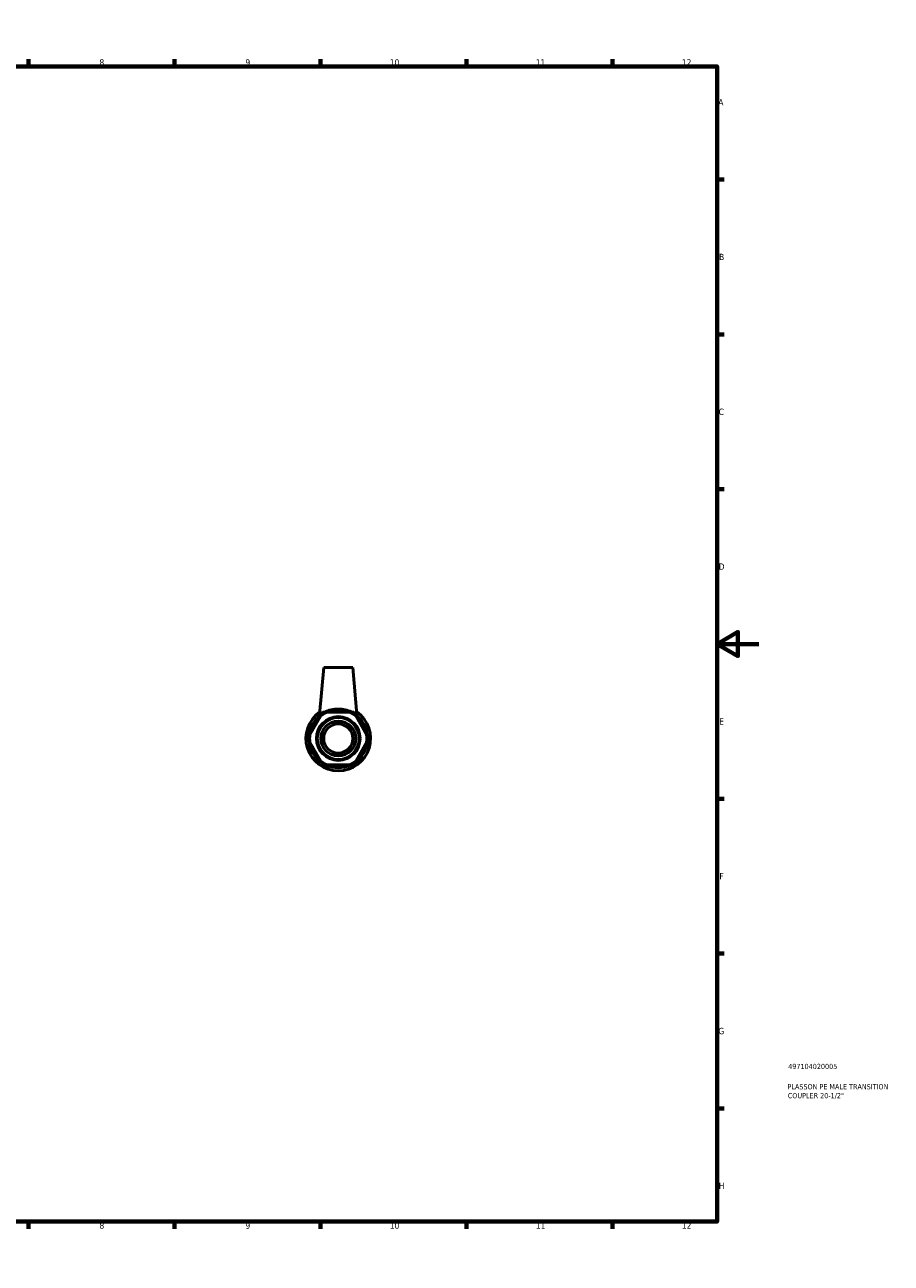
# Model space of a CAD drawing. Header units: millimetres. Extents: x -4 to 905, y -189 to 594.
# Tile 3 of 3: x 489 to 905, y 0 to 594. Entities that reach past the tile are written whole.
import ezdxf

# ---------------------------------------------------------------- set-up
doc = ezdxf.new("R2010")
doc.units = ezdxf.units.MM
for name, color, linetype, lineweight in [('Border (ANSI)', 7, 'Continuous', 70), ('Title (ISO)', 7, 'Continuous', 50), ('Visible (ANSI)', 7, 'Continuous', 50)]:
    doc.layers.add(name, color=color, linetype=linetype, lineweight=lineweight)
doc.styles.add('Note Text (ANSI)', font='tahoma.ttf')
doc.styles.add('Note Text (ISO)', font='tahoma.ttf')

# ---------------------------------------------------------------- blocks, each defined once
blk = doc.blocks.new('Borders Default Border')
at = {"layer": 'Border (ANSI)'}
for p, q in [((70.08, 574), (70.08, 577.45)), ((140.17, 574), (140.17, 577.45)), ((210.25, 574), (210.25, 577.45)), ((280.33, 574), (280.33, 577.45)), ((350.42, 574), (350.42, 577.45)), ((490.58, 574), (490.58, 577.45)), ((560.67, 574), (560.67, 577.45)), ((630.75, 574), (630.75, 577.45)), ((700.83, 574), (700.83, 577.45)), ((770.92, 574), (770.92, 577.45)), ((20, 519.75), (16.55, 519.75)), ((821, 519.75), (824.45, 519.75)), ((20, 445.5), (16.55, 445.5)), ((821, 445.5), (824.45, 445.5)), ((20, 371.25), (16.55, 371.25)), ((821, 371.25), (824.45, 371.25)), ((20, 222.75), (16.55, 222.75)), ((821, 222.75), (824.45, 222.75)), ((20, 148.5), (16.55, 148.5)), ((821, 148.5), (824.45, 148.5)), ((20, 74.25), (16.55, 74.25)), ((821, 74.25), (824.45, 74.25)), ((70.08, 20), (70.08, 16.55)), ((140.17, 20), (140.17, 16.55)), ((210.25, 20), (210.25, 16.55)), ((280.33, 20), (280.33, 16.55)), ((350.42, 20), (350.42, 16.55)), ((490.58, 20), (490.58, 16.55)), ((560.67, 20), (560.67, 16.55)), ((630.75, 20), (630.75, 16.55)), ((700.83, 20), (700.83, 16.55)), ((770.92, 20), (770.92, 16.55))]:
    blk.add_line(p, q, dxfattribs=at)
at = {"layer": 'Border (ANSI)', "flags": 128}
for points in [[(420.5, 594), (420.5, 574), (414.73, 584), (426.27, 584), (420.5, 574)], [(20, 20), (20, 574), (821, 574), (821, 20), (20, 20)], [(0, 297), (20, 297), (10, 302.77), (10, 291.23), (20, 297)], [(841, 297), (821, 297), (831, 302.77), (831, 291.23), (821, 297)], [(420.5, 0), (420.5, 20), (414.73, 10), (426.27, 10), (420.5, 20)]]:
    blk.add_lwpolyline(points, dxfattribs=at)
at = {"layer": 'Border (ANSI)', "attachment_point": 7, "style": 'Note Text (ANSI)'}
for s, insert, char_height in [('1', (34.35, 574.4), 3.05), ('2', (104.2, 574.4), 3.05), ('3', (174.26, 574.34), 3.05), ('4', (244.23, 574.4), 3.05), ('5', (314.48, 574.34), 3.05), ('6', (384.49, 574.34), 3.05), ('7', (454.6, 574.4), 3.05), ('8', (524.63, 574.33), 3.05), ('9', (594.7, 574.34), 3.05), ('10', (663.96, 574.34), 3.048), ('11', (734.04, 574.4), 3.048), ('12', (804.13, 574.4), 3.048), ('A', (16.78, 555.35), 3.05), ('A', (821.63, 555.35), 3.05), ('B', (17.15, 481.1), 3.05), ('B', (821.99, 481.1), 3.05), ('C', (16.95, 406.8), 3.05), ('C', (821.8, 406.8), 3.05), ('D', (16.96, 332.6), 3.05), ('D', (821.81, 332.6), 3.05), ('E', (17.21, 258.35), 3.05), ('E', (822.05, 258.35), 3.05), ('F', (17.29, 184.1), 3.05), ('F', (822.14, 184.1), 3.05), ('G', (16.81, 109.79), 3.05), ('G', (821.66, 109.79), 3.05), ('H', (16.97, 35.6), 3.05), ('H', (821.81, 35.6), 3.05), ('1', (34.35, 16.55), 3.05), ('2', (104.2, 16.55), 3.05), ('3', (174.26, 16.49), 3.05), ('4', (244.23, 16.55), 3.05), ('5', (314.48, 16.49), 3.05), ('6', (384.49, 16.49), 3.05), ('7', (454.6, 16.55), 3.05), ('8', (524.63, 16.48), 3.05), ('9', (594.7, 16.49), 3.05), ('10', (663.96, 16.49), 3.048), ('11', (734.04, 16.55), 3.048), ('12', (804.13, 16.55), 3.048)]:
    blk.add_mtext(s, dxfattribs=dict(at, insert=insert, char_height=char_height))
blk = doc.blocks.new('Title Blocks ISO')
at = {"layer": 'Title (ISO)', "color": 232, "true_color": 0xca0064, "style": 'Note Text (ISO)'}
for tag, p in [('PART_NUMBER_001', (34.16, 73.13)), ('DESCRIPTION_001', (33.84, 63.4)), ('DESCRIPTION_002', (33.98, 59.12))]:
    blk.add_attdef(tag, p, '', height=2.5, dxfattribs=at)

msp = doc.modelspace()

# ---------------------------------------------------------------- linework, layer by layer
at = {"layer": 'Visible (ANSI)'}
for p, q in [((632.235, 285.677), (630.274, 263.264)), ((632.235, 285.677), (646.235, 285.677)), ((646.235, 285.677), (648.196, 263.264)), ((630.85, 262.56), (625.618, 253.498)), ((644.467, 264.381), (634.003, 264.381)), ((652.852, 253.498), (647.62, 262.56)), ((625.618, 249.857), (630.85, 240.795)), ((647.62, 240.795), (652.852, 249.857)), ((634.003, 238.974), (644.467, 238.974))]:
    msp.add_line(p, q, dxfattribs=at)
for radius in [10.477, 10.058, 8.382, 7]:
    msp.add_circle((639.235, 251.677), radius, dxfattribs=at)
for radius, start, end in [(15.5, 124.872005, 55.127995), (14.007, 125.085566, 174.914434), (13.739, 112.384477, 127.615523), (14.007, 65.085566, 114.914434), (13.02, 77.33676, 102.66324), (13.738, 52.384477, 67.615523), (14.007, 5.085566, 54.914434), (13.02, 137.33676, 162.66324), (13.02, 17.33676, 42.66324), (14.007, 185.085566, 234.914434), (13.739, 172.384477, 187.615523), (14.007, 305.085566, 354.914434), (13.739, 352.384477, 7.615523), (13.02, 197.33676, 222.66324), (13.02, 317.33676, 342.66324), (13.739, 232.384477, 247.615523), (14.007, 245.085566, 294.914434), (13.02, 257.33676, 282.66324), (13.738, 292.384477, 307.615523)]:
    msp.add_arc((639.235, 251.677), radius, start, end, dxfattribs=at)
for points, knots in [([(631.591, 263.842), (631.405, 263.747), (631.236, 263.657), (630.842, 263.45), (630.649, 263.348), (630.378, 263.23), (630.301, 263.213), (630.275, 263.246), (630.273, 263.254), (630.274, 263.265)], [2.22957467, 2.22957467, 2.22957467, 2.22957467, 2.33183647, 2.33183647, 2.49848347, 2.49848347, 2.66513048, 2.66513048, 2.702467, 2.702467, 2.702467, 2.702467]), ([(645.758, 264.38), (645.647, 264.43), (645.534, 264.479), (644.64, 264.853), (643.664, 265.19), (641.518, 265.661), (640.345, 265.79), (638.125, 265.79), (636.952, 265.661), (634.806, 265.19), (633.83, 264.853), (632.937, 264.479), (632.823, 264.43), (632.712, 264.38)], [0.6173556, 0.6173556, 0.6173556, 0.6173556, 0.666588, 0.666588, 0.9995766, 0.9995766, 1.3325652, 1.3325652, 1.6655539, 1.6655539, 1.9985425, 1.9985425, 2.0477749, 2.0477749, 2.0477749, 2.0477749]), ([(648.19, 263.24), (648.17, 263.213), (648.092, 263.23), (647.821, 263.348), (647.628, 263.45), (647.234, 263.657), (647.065, 263.747), (646.879, 263.842)], [0, 0, 0, 0, 0.166647, 0.166647, 0.333294, 0.333294, 0.43555581, 0.43555581, 0.43555581, 0.43555581])]:
    msp.add_open_spline(points, degree=3, knots=knots, dxfattribs=at)
for points in [[(631.901, 264.381), (631.358, 263.441), (630.85, 262.56)], [(634.003, 264.381), (632.986, 264.381), (631.901, 264.381)], [(646.569, 264.381), (645.484, 264.381), (644.467, 264.381)], [(647.62, 262.56), (647.112, 263.441), (646.569, 264.381)], [(625.618, 253.498), (625.109, 252.618), (624.567, 251.677)], [(624.567, 251.677), (625.109, 250.737), (625.618, 249.857)], [(653.904, 251.677), (653.361, 252.618), (652.852, 253.498)], [(652.852, 249.857), (653.361, 250.737), (653.904, 251.677)], [(630.85, 240.795), (631.358, 239.914), (631.901, 238.974)], [(631.901, 238.974), (632.986, 238.974), (634.003, 238.974)], [(644.467, 238.974), (645.484, 238.974), (646.569, 238.974)], [(646.569, 238.974), (647.112, 239.914), (647.62, 240.795)]]:
    msp.add_rational_spline(points, [1, 1.00274992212, 1], degree=2, dxfattribs=at)
msp.add_open_spline([(648.196, 263.265), (648.197, 263.254), (648.195, 263.246), (648.19, 263.24)], degree=3, dxfattribs=at)

# ---------------------------------------------------------------- block references
msp.add_blockref('Borders Default Border', (0, 0))
msp.add_blockref('Title Blocks ISO', (821, 20)).add_auto_attribs({'PART_NUMBER_001': '497104020005', 'DESCRIPTION_001': 'PLASSON PE MALE TRANSITION', 'DESCRIPTION_002': 'COUPLER 20-1/2"'})

doc.saveas('drawing.dxf')
